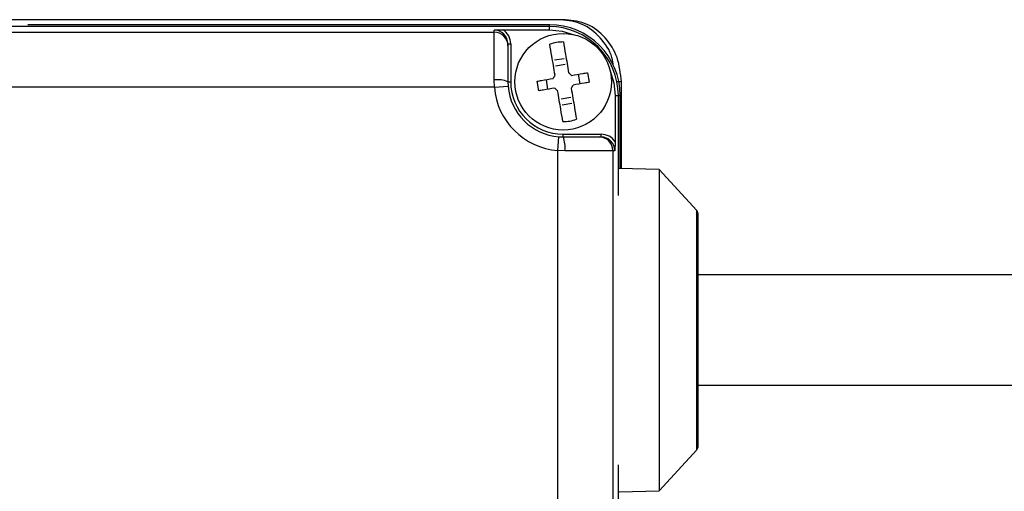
# Model space of a CAD drawing. Extents: x 5 to 297, y -3 to 205.
# Tile 8 of 37: x 62.74 to 69.87, y 75.33 to 78.75. Entities that reach past the tile are written whole.
import ezdxf

# ---------------------------------------------------------------- set-up
doc = ezdxf.new("R2010")
doc.units = 0
doc.layers.get('0').update_dxf_attribs({"linetype": 'CONTINUOUS'})

msp = doc.modelspace()

# ---------------------------------------------------------------- linework, layer by layer
at = {"color": 7, "linetype": 'CONTINUOUS'}
for p, q in [((66.6925, 78.7491), (54.9566, 78.7491)), ((66.5745, 78.6991), (55.0745, 78.6991)), ((66.5745, 78.7127), (62.7943, 78.7127)), ((66.5745, 78.6991), (66.5745, 78.7127)), ((66.5745, 78.6751), (66.5745, 78.6991)), ((55.4745, 78.6591), (66.1745, 78.6591)), ((66.1745, 78.6591), (66.1745, 78.6743)), ((66.1745, 78.3124), (66.1745, 78.6591)), ((66.2395, 78.6751), (66.5745, 78.6751)), ((66.2745, 78.5742), (66.2745, 78.5592)), ((66.2745, 78.5742), (66.2945, 78.5742)), ((66.2745, 78.5592), (66.2745, 78.2991)), ((66.2945, 78.5742), (66.2945, 78.2991)), ((66.6823, 78.4664), (66.6125, 78.4546)), ((66.6895, 78.4233), (66.6198, 78.4116)), ((66.7987, 78.2841), (66.7869, 78.3539)), ((66.8518, 78.3648), (66.8636, 78.2951)), ((66.1761, 78.2595), (66.1745, 78.3124)), ((66.2745, 78.2991), (66.2758, 78.2674)), ((66.2745, 78.2991), (66.2945, 78.2991)), ((66.4972, 78.2335), (66.4855, 78.3032)), ((66.5504, 78.3141), (66.5621, 78.2444)), ((67.0962, 78.2991), (67.0593, 78.2991)), ((67.0962, 77.6711), (67.0962, 78.2991)), ((66.1761, 78.2595), (55.473, 78.2595)), ((66.1761, 78.2595), (66.2758, 78.2674)), ((67.0505, 78.1991), (67.0505, 77.8641)), ((67.0505, 78.1991), (67.0745, 78.1991)), ((67.0745, 78.1991), (67.0881, 78.1991)), ((67.0745, 77.4749), (67.0745, 78.1991)), ((67.0881, 77.6713), (67.0881, 78.1991)), ((66.6595, 78.175), (66.7293, 78.1867)), ((66.6668, 78.1319), (66.7365, 78.1437)), ((66.6745, 77.8991), (66.6745, 77.9191)), ((66.6745, 77.9191), (66.9496, 77.9191)), ((66.9496, 77.8991), (66.9496, 77.9191)), ((66.6349, 77.8007), (66.6428, 77.9004)), ((66.6428, 77.9004), (66.6745, 77.8991)), ((66.6745, 77.8991), (66.9346, 77.8991)), ((66.9346, 77.8991), (66.9496, 77.8991)), ((66.6349, 71.0976), (66.6349, 77.8007)), ((66.6878, 77.7991), (66.6349, 77.8007)), ((67.0345, 77.7991), (66.6878, 77.7991)), ((67.0345, 77.7991), (67.0345, 71.0991)), ((67.0497, 77.7991), (67.0345, 77.7991)), ((67.3695, 77.6641), (67.0802, 77.6715)), ((67.643, 77.3663), (67.3695, 77.6641)), ((67.3695, 77.6641), (67.3695, 77.0576)), ((67.6495, 77.3494), (67.6495, 76.9067)), ((67.3695, 77.0576), (67.3695, 75.3341)), ((67.6495, 76.9067), (67.6495, 75.6489)), ((77.5239, 76.8991), (67.6495, 76.8991)), ((67.6495, 76.0991), (77.5239, 76.0991)), ((67.3695, 75.3341), (67.643, 75.632)), ((67.0745, 70.6991), (67.0745, 75.5233)), ((67.0802, 75.3268), (67.3695, 75.3341))]:
    msp.add_line(p, q, dxfattribs=at)
at = {"color": 1, "linetype": 'CONTINUOUS'}
for p, q in [((67.643, 76.9149), (67.643, 77.3663)), ((67.643, 75.632), (67.643, 76.9149))]:
    msp.add_line(p, q, dxfattribs=at)
at = {"color": 7, "linetype": 'CONTINUOUS', "flags": 128}
for points in [[(66.5745, 78.6751), (66.6674, 78.666), (66.754, 78.64)], [(67.0154, 78.3786), (67.0414, 78.292), (67.0505, 78.1991)]]:
    msp.add_lwpolyline(points, dxfattribs=at)
at = {"color": 7, "linetype": 'CONTINUOUS'}
msp.add_circle((66.6745, 78.2991), 0.35, dxfattribs=at)
for centre, radius, start, end in [((66.5745, 78.1991), 0.5135, 0, 90), ((66.5745, 78.1991), 0.5, 0, 90), ((66.1746, 78.5591), 0.1, 0.02729, 90.02727), ((66.6745, 78.2991), 0.2885, 89.56262, 109.52103), ((66.6745, 78.2991), 0.0755, 141.03485, 161.59364), ((66.6745, 78.2991), 0.0755, 37.49001, 58.0488), ((66.1991, 78.1134), 0.2005, 67.89415, 97.03821), ((66.6745, 78.2991), 0.38, 180, 270), ((66.6745, 78.2991), 0.0755, 321.03485, 341.59364), ((66.6745, 78.2991), 0.5, 184.55131, 265.44869), ((66.6745, 78.2991), 0.4, 184.55131, 265.44869), ((66.6745, 78.2991), 0.0755, 217.49001, 238.0488), ((66.6745, 78.2991), 0.2885, 269.56262, 289.52103), ((66.4888, 77.8237), 0.2005, 352.96179, 22.10585), ((66.9345, 77.7992), 0.1, 359.97273, 89.97271), ((67.6245, 77.3494), 0.025, 0, 42.55295), ((67.6245, 75.6489), 0.025, 317.44705, 0)]:
    msp.add_arc(centre, radius, start, end, dxfattribs=at)
for centre, major_axis, ratio, start_param, end_param in [((66.1745, 78.5742), (0, 0.1001), 0.998668, 4.712389, 6.283185), ((66.1745, 78.5742), (0, -0.1201), 0.999048, 1.570796, 2.569192), ((66.9496, 77.7991), (0.1201, 0), 0.999048, 0.5724, 1.570796), ((66.9496, 77.7991), (0.1001, 0), 0.998668, 0, 1.570796)]:
    msp.add_ellipse(centre, major_axis=major_axis, ratio=ratio, start_param=start_param, end_param=end_param, dxfattribs=at)
for points, knots in [([(67.0393, 78.4112), (67.0364, 78.4326), (67.0258, 78.511), (66.9466, 78.6242), (66.8177, 78.7297), (66.7111, 78.7427), (66.6579, 78.7491)], [0, 0, 0, 0, 0.1093196, 0.402315, 0.701563, 1, 1, 1, 1]), ([(67.0962, 78.2991), (67.0901, 78.3592), (67.0781, 78.4772), (66.9845, 78.625), (66.8526, 78.7296), (66.7459, 78.7426), (66.6925, 78.7491)], [0, 0, 0, 0, 0.253786, 0.49876, 0.749516, 1, 1, 1, 1]), ([(66.1745, 78.6743), (66.1747, 78.6743), (66.1864, 78.6745), (66.2071, 78.675), (66.2296, 78.6751), (66.2395, 78.6751)], [0, 0, 0, 0, 0.009284, 0.560464, 1, 1, 1, 1]), ([(66.6159, 78.3466), (66.6078, 78.3944), (66.5942, 78.4757), (66.5828, 78.5433), (66.5781, 78.5711)], [0, 0, 0, 0, 0.588237, 1, 1, 1, 1]), ([(66.6767, 78.5877), (66.6816, 78.5586), (66.693, 78.4908), (66.7067, 78.4095), (66.7145, 78.3632)], [0, 0, 0, 0, 0.4299302, 1, 1, 1, 1]), ([(66.7344, 78.3451), (66.7629, 78.3499), (66.8031, 78.3566), (66.8408, 78.363), (66.8518, 78.3648)], [0, 0, 0, 0, 0.707746, 1, 1, 1, 1]), ([(66.4855, 78.3032), (66.4965, 78.3051), (66.5342, 78.3114), (66.5745, 78.3182), (66.6029, 78.323)], [0, 0, 0, 0, 0.292254, 1, 1, 1, 1]), ([(66.8636, 78.2951), (66.8526, 78.2932), (66.8148, 78.2869), (66.7746, 78.2801), (66.7462, 78.2753)], [0, 0, 0, 0, 0.292254, 1, 1, 1, 1]), ([(66.6147, 78.2532), (66.5862, 78.2484), (66.546, 78.2417), (66.5083, 78.2353), (66.4972, 78.2335)], [0, 0, 0, 0, 0.707746, 1, 1, 1, 1]), ([(66.6723, 78.0106), (66.6674, 78.0397), (66.6561, 78.1074), (66.6424, 78.1888), (66.6346, 78.2351)], [0, 0, 0, 0, 0.42993, 1, 1, 1, 1]), ([(66.7332, 78.2517), (66.7413, 78.2039), (66.7549, 78.1226), (66.7663, 78.055), (66.771, 78.0272)], [0, 0, 0, 0, 0.588237, 1, 1, 1, 1]), ([(67.0505, 77.8641), (67.0505, 77.8542), (67.0504, 77.8317), (67.0499, 77.811), (67.0497, 77.7993), (67.0497, 77.7991)], [0, 0, 0, 0, 0.439536, 0.990716, 1, 1, 1, 1])]:
    msp.add_open_spline(points, degree=3, knots=knots, dxfattribs=at)

doc.saveas('drawing.dxf')
